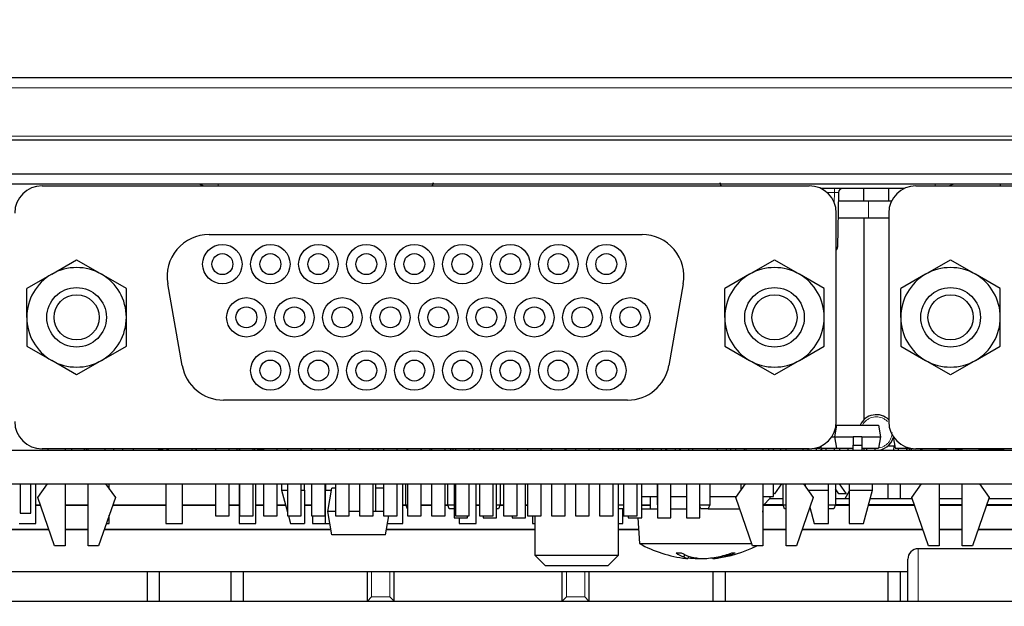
# Paper-space layout 'Blatt5' of a CAD drawing. Header units: millimetres. Extents: x 5 to 418, y 2 to 292.
# Tile 23 of 37: x 173 to 204, y 221 to 240. Entities that reach past the tile are written whole.
import ezdxf

# ---------------------------------------------------------------- set-up
doc = ezdxf.new("R2010")
doc.units = ezdxf.units.MM
doc.layers.add('SLD-0', color=7, linetype='Continuous')
doc.styles.add('SLDTEXTSTYLE0', font='TXT', dxfattribs={"width": 0.605})
doc.dimstyles.new('SLDDIMSTYLE6', dxfattribs={"dimtxt": 3.5, "dimasz": 3.302, "dimexe": 0, "dimexo": 0.0625, "dimgap": 0.875, "dimtad": 1, "dimlfac": 1.5, "dimrnd": 1e-09, "dimzin": 12, "dimdsep": 46, "dimtxsty": 'SLDTEXTSTYLE0', "dimsah": 1, "dimcen": 0.09, "dimadec": 0, "dimazin": 3, "dimtfac": 1, "dimtofl": 0, "dimtmove": 0, "dimatfit": 3, "dimfxl": 1, "dimfrac": 2, "dimtolj": 1, "dimtzin": 12, "dimarcsym": 0})

# ---------------------------------------------------------------- blocks, each defined once
blk = doc.blocks.new('_D_32')
at = {"layer": 'SLD-0', "color": 7}
for p, q in [((124.49, 136.246), (124.499, 270.445)), ((309.156, 136.233), (309.166, 270.432)), ((309.166, 269.432), (124.499, 269.445))]:
    blk.add_line(p, q, dxfattribs=at)
for points in [[(124.499, 269.445), (127.801, 268.937), (127.801, 269.953)], [(309.166, 269.432), (305.864, 269.941), (305.864, 268.925)]]:
    blk.add_solid(points, dxfattribs=at)
at = {"layer": 'SLD-0', "color": 7, "insert": (212.822, 273.951), "char_height": 3.5, "attachment_point": 1, "rotation": 359.996, "style": 'SLDTEXTSTYLE0'}
blk.add_mtext('277', dxfattribs=at)

psp = doc.layouts.new('Blatt5')

# ---------------------------------------------------------------- linework, layer by layer
at = {"color": 7, "linetype": 'Continuous', "lineweight": 25}
for p, q in [((155.7673, 237.6788), (277.8796, 237.6788)), ((277.2091, 235.6788), (156.4377, 235.6788)), ((154.493, 234.6122), (232.1411, 234.6122)), ((227.4901, 234.2788), (154.2992, 234.2788)), ((186.2618, 234.3241), (186.2244, 234.2265)), ((195.4197, 234.2265), (195.385, 234.3241)), ((204.2901, 234.2788), (204.2901, 234.2265)), ((173.817, 234.2265), (198.217, 234.2265)), ((201.2511, 234.1455), (198.5828, 234.1455)), ((199.1545, 234.0145), (199.1241, 232.2765)), ((199.9574, 233.7455), (199.9574, 234.1455)), ((200.751, 233.7455), (200.751, 234.1455)), ((201.617, 234.2265), (226.017, 234.2265)), ((199.1498, 233.7455), (200.1037, 233.7455)), ((200.1037, 233.7455), (200.8408, 233.7455)), ((199.0836, 226.7265), (199.0836, 233.3598)), ((200.7503, 233.3598), (200.7503, 226.7265)), ((199.1405, 233.2122), (200.1037, 233.2122)), ((199.9534, 233.2122), (199.9534, 226.7768)), ((200.1037, 233.2122), (200.751, 233.2122)), ((179.1303, 232.6765), (192.9036, 232.6765)), ((174.1253, 231.4144), (174.917, 231.8714)), ((174.917, 231.8714), (175.7086, 231.4144)), ((196.3253, 231.4144), (197.117, 231.8714)), ((197.117, 231.8714), (197.9086, 231.4144)), ((201.9253, 231.4144), (202.717, 231.8714)), ((202.717, 231.8714), (203.5086, 231.4144)), ((174.1253, 231.4144), (173.3336, 230.9573)), ((176.5003, 230.9573), (175.7086, 231.4144)), ((196.3253, 231.4144), (195.5336, 230.9573)), ((198.7003, 230.9573), (197.9086, 231.4144)), ((201.9253, 231.4144), (201.1336, 230.9573)), ((204.3003, 230.9573), (203.5086, 231.4144)), ((173.3336, 230.0431), (173.3336, 230.9573)), ((176.5003, 230.0431), (176.5003, 230.9573)), ((178.2757, 228.5116), (177.8172, 231.1116)), ((194.2167, 231.1116), (193.7583, 228.5116)), ((195.5336, 230.0431), (195.5336, 230.9573)), ((198.7003, 230.0431), (198.7003, 230.9573)), ((201.1336, 230.0431), (201.1336, 230.9573)), ((204.3003, 230.0431), (204.3003, 230.9573)), ((173.3336, 230.0431), (173.3336, 229.129)), ((176.5003, 229.129), (176.5003, 230.0431)), ((195.5336, 230.0431), (195.5336, 229.129)), ((198.7003, 229.129), (198.7003, 230.0431)), ((201.1336, 230.0431), (201.1336, 229.129)), ((204.3003, 229.129), (204.3003, 230.0431)), ((173.3336, 229.129), (174.1253, 228.6719)), ((175.7086, 228.6719), (176.5003, 229.129)), ((195.5336, 229.129), (196.3253, 228.6719)), ((197.9086, 228.6719), (198.7003, 229.129)), ((201.1336, 229.129), (201.9253, 228.6719)), ((203.5086, 228.6719), (204.3003, 229.129)), ((174.917, 228.2149), (174.1253, 228.6719)), ((175.7086, 228.6719), (174.917, 228.2149)), ((197.117, 228.2149), (196.3253, 228.6719)), ((197.9086, 228.6719), (197.117, 228.2149)), ((202.717, 228.2149), (201.9253, 228.6719)), ((203.5086, 228.6719), (202.717, 228.2149)), ((192.4452, 227.4098), (179.5887, 227.4098)), ((199.0881, 226.6122), (199.0234, 226.2455)), ((199.0761, 226.6122), (199.0881, 226.6122)), ((199.0881, 226.6122), (200.4254, 226.6122)), ((200.4254, 226.6122), (200.4901, 226.2455)), ((198.9379, 226.2455), (199.0234, 226.2455)), ((199.0234, 226.2455), (199.6234, 226.2455)), ((199.0234, 226.2455), (199.0881, 225.8788)), ((199.8901, 226.2455), (199.6234, 226.2455)), ((199.6234, 226.2455), (199.6234, 225.9788)), ((199.8901, 226.2455), (200.4901, 226.2455)), ((199.8901, 226.2455), (199.8901, 225.9788)), ((200.4901, 226.2455), (200.4254, 225.8788)), ((200.8913, 226.2526), (200.8901, 226.2455)), ((200.8901, 226.2455), (200.896, 226.2455)), ((200.8901, 226.2455), (200.9547, 225.8788)), ((198.217, 225.8598), (173.817, 225.8598)), ((174.017, 225.8122), (174.017, 225.8598)), ((174.5503, 225.8598), (174.5503, 225.8122)), ((174.7567, 225.8598), (174.7567, 225.8122)), ((175.1567, 225.8598), (175.1567, 225.8122)), ((175.2234, 225.8598), (175.2234, 225.8122)), ((175.2836, 225.8122), (175.2836, 225.8598)), ((175.817, 225.8598), (175.817, 225.8122)), ((176.0901, 225.8598), (176.0901, 225.8122)), ((176.3901, 225.8122), (176.3901, 225.8598)), ((176.7234, 225.8122), (176.7234, 225.8598)), ((178.5966, 225.8122), (178.5966, 225.8598)), ((178.7234, 225.8598), (178.7234, 225.8122)), ((178.7234, 225.8122), (178.7234, 225.8598)), ((179.337, 225.8598), (179.337, 225.8122)), ((179.7703, 225.8122), (179.7703, 225.8598)), ((180.0234, 225.8122), (180.0234, 225.8598)), ((180.0901, 225.8598), (180.0901, 225.8122)), ((180.1003, 225.8598), (180.1003, 225.8122)), ((180.5336, 225.8122), (180.5336, 225.8598)), ((180.5901, 225.8122), (180.5901, 225.8598)), ((180.8636, 225.8122), (180.5947, 225.8598)), ((180.8636, 225.8598), (180.8636, 225.8122)), ((181.297, 225.8122), (181.297, 225.8598)), ((181.627, 225.8598), (181.627, 225.8122)), ((182.0603, 225.8122), (182.0603, 225.8598)), ((182.3903, 225.8598), (182.3903, 225.8122)), ((182.8236, 225.8122), (182.8236, 225.8598)), ((183.1536, 225.8598), (183.1536, 225.8122)), ((183.587, 225.8122), (183.587, 225.8598)), ((183.917, 225.8598), (183.917, 225.8122)), ((184.3503, 225.8122), (184.3503, 225.8598)), ((184.5068, 225.8122), (184.5068, 225.8598)), ((184.6803, 225.8598), (184.6803, 225.8122)), ((185.1136, 225.8122), (185.1136, 225.8598)), ((185.4234, 225.8598), (185.4234, 225.8122)), ((185.4436, 225.8598), (185.4436, 225.8122)), ((185.877, 225.8122), (185.877, 225.8598)), ((185.8901, 225.8122), (185.8901, 225.8598)), ((186.1568, 225.8598), (186.1568, 225.8122)), ((186.207, 225.8598), (186.207, 225.8122)), ((186.6403, 225.8122), (186.6403, 225.8598)), ((186.8234, 225.8122), (186.8234, 225.8598)), ((186.8901, 225.8598), (186.8901, 225.8122)), ((186.9703, 225.8598), (186.9703, 225.8122)), ((187.4036, 225.8122), (187.4036, 225.8598)), ((187.5568, 225.8598), (187.5568, 225.8122)), ((187.7336, 225.8598), (187.7336, 225.8122)), ((188.167, 225.8122), (188.167, 225.8598)), ((188.497, 225.8598), (188.497, 225.8122)), ((188.9303, 225.8122), (188.9303, 225.8598)), ((189.2603, 225.8598), (189.2603, 225.8122)), ((189.6936, 225.8122), (189.6936, 225.8598)), ((190.0236, 225.8598), (190.0236, 225.8122)), ((190.457, 225.8122), (190.457, 225.8598)), ((190.4901, 225.8122), (190.4901, 225.8598)), ((190.787, 225.8598), (190.787, 225.8122)), ((191.2203, 225.8122), (191.2203, 225.8598)), ((191.5503, 225.8598), (191.5503, 225.8122)), ((191.9836, 225.8122), (191.9836, 225.8598)), ((192.1568, 225.8122), (192.1568, 225.8598)), ((192.3136, 225.8598), (192.3136, 225.8122)), ((192.747, 225.8122), (192.747, 225.8598)), ((192.8234, 225.8122), (192.8234, 225.8598)), ((192.8901, 225.8598), (192.8901, 225.8122)), ((193.2568, 225.8122), (193.2568, 225.8598)), ((193.5234, 225.8122), (193.5234, 225.8598)), ((193.6568, 225.8122), (193.6568, 225.8598)), ((193.6901, 225.8122), (193.6901, 225.8598)), ((193.9568, 225.8598), (193.9568, 225.8122)), ((194.0901, 225.8598), (194.0901, 225.8122)), ((194.1234, 225.8122), (194.1234, 225.8598)), ((194.3901, 225.8122), (194.3901, 225.8598)), ((194.5234, 225.8122), (194.5234, 225.8598)), ((195.2901, 225.8598), (195.2901, 225.8122)), ((195.5901, 225.8122), (195.5901, 225.8598)), ((195.7234, 225.8122), (195.7234, 225.8598)), ((195.8901, 225.8122), (195.8901, 225.8598)), ((196.1568, 225.8598), (196.1568, 225.8122)), ((196.217, 225.8122), (196.217, 225.8598)), ((196.7503, 225.8598), (196.7503, 225.8122)), ((196.7568, 225.8122), (196.7568, 225.8598)), ((196.9234, 225.8598), (196.9234, 225.8122)), ((197.0901, 225.8122), (197.0901, 225.8598)), ((197.3234, 225.8122), (197.3234, 225.8598)), ((197.4836, 225.8122), (197.4836, 225.8598)), ((198.017, 225.8598), (198.017, 225.8122)), ((198.0234, 225.8598), (198.0234, 225.8122)), ((198.1901, 225.8122), (198.1901, 225.8598)), ((198.3974, 225.8788), (198.5588, 225.8788)), ((198.4568, 225.8122), (198.4568, 225.8788)), ((198.5686, 225.9343), (198.5588, 225.8788)), ((198.5901, 225.9443), (198.5901, 225.8122)), ((198.5901, 225.8788), (199.0881, 225.8788)), ((198.6234, 225.8122), (198.6234, 225.8788)), ((198.7568, 225.8122), (198.7568, 225.8788)), ((199.0234, 225.8122), (199.0234, 225.8788)), ((199.0881, 225.8788), (199.6234, 225.8788)), ((199.1901, 225.8122), (199.1901, 225.8788)), ((199.4568, 225.8122), (199.4568, 225.8788)), ((199.6234, 225.8122), (199.6234, 225.9788)), ((199.6234, 225.9788), (199.8901, 225.9788)), ((199.8901, 225.9788), (199.8901, 225.8122)), ((199.8901, 225.8788), (200.4254, 225.8788)), ((199.9534, 225.8788), (199.9534, 225.8122)), ((200.0568, 225.8122), (200.0568, 225.8788)), ((200.3234, 225.8122), (200.3234, 225.8788)), ((200.943, 225.9455), (200.751, 225.9455)), ((200.9118, 225.8122), (200.9234, 225.9455)), ((200.9547, 225.8788), (201.4365, 225.8788)), ((201.0568, 225.8122), (201.0568, 225.8788)), ((201.3234, 225.8122), (201.3234, 225.8788)), ((201.3401, 225.8122), (201.3401, 225.8788)), ((201.3973, 225.8788), (201.3973, 225.824)), ((201.3973, 225.824), (201.4234, 225.824)), ((201.4234, 225.8788), (201.4234, 225.8122)), ((201.4901, 225.8122), (201.4901, 225.8692)), ((226.017, 225.8598), (201.617, 225.8598)), ((201.7568, 225.8598), (201.7568, 225.8122)), ((201.7568, 225.824), (201.817, 225.824)), ((201.817, 225.8122), (201.817, 225.8598)), ((202.3503, 225.8598), (202.3503, 225.8122)), ((202.3503, 225.824), (202.5901, 225.824)), ((202.5901, 225.8122), (202.5901, 225.8598)), ((202.8901, 225.8122), (202.8901, 225.8598)), ((202.8901, 225.824), (203.0836, 225.824)), ((203.0836, 225.8122), (203.0836, 225.8598)), ((203.617, 225.8598), (203.617, 225.8122)), ((203.617, 225.824), (204.3973, 225.824)), ((203.7234, 225.8122), (203.7234, 225.824)), ((203.9234, 225.8122), (203.9234, 225.824)), ((204.2568, 225.8122), (204.2568, 225.824)), ((204.3973, 225.8598), (204.3973, 225.824)), ((169.0568, 225.8122), (227.4901, 225.8122)), ((200.3234, 225.8131), (200.3568, 225.8122)), ((154.1568, 224.7455), (227.4901, 224.7455)), ((173.1234, 224.7455), (173.1234, 223.8122)), ((173.4568, 223.8122), (173.4568, 224.7455)), ((173.6234, 223.4788), (173.6234, 224.7455)), ((173.6836, 224.3098), (173.9948, 224.7455)), ((174.5503, 224.7455), (174.5503, 222.7765)), ((175.2836, 222.7765), (175.2836, 224.7455)), ((175.8391, 224.7455), (176.1503, 224.3098)), ((175.9568, 224.5808), (175.9568, 224.7455)), ((177.7568, 224.7455), (177.7568, 223.4788)), ((178.2901, 223.4788), (178.2901, 224.7455)), ((179.337, 224.7455), (179.337, 223.7265)), ((179.7703, 223.7265), (179.7703, 224.7455)), ((180.0901, 224.7455), (180.0901, 223.4788)), ((180.1003, 224.7455), (180.1003, 223.7265)), ((180.5336, 223.7265), (180.5336, 224.7455)), ((180.6234, 223.4788), (180.6234, 224.7455)), ((180.8636, 224.7455), (180.8636, 223.7265)), ((181.297, 223.7265), (181.297, 224.7455)), ((181.437, 224.7455), (181.437, 224.5455)), ((181.627, 224.7455), (181.627, 223.7265)), ((182.0603, 223.7265), (182.0603, 224.7455)), ((182.1704, 224.5455), (182.1704, 224.7455)), ((182.3903, 224.7455), (182.3903, 223.7265)), ((182.8236, 223.7265), (182.8236, 224.7455)), ((182.837, 224.7455), (182.837, 224.5455)), ((182.9068, 223.8655), (183.0384, 224.6122)), ((183.1536, 224.6122), (183.0384, 224.6122)), ((183.1536, 224.7455), (183.1536, 223.7265)), ((183.587, 223.7265), (183.587, 224.7455)), ((183.917, 224.7455), (183.917, 223.7265)), ((184.3503, 223.7265), (184.3503, 224.7455)), ((184.4401, 223.8781), (184.4401, 224.7455)), ((184.6803, 224.6122), (184.4401, 224.6122)), ((184.6803, 224.7455), (184.6803, 223.7265)), ((185.1136, 223.7265), (185.1136, 224.7455)), ((185.2901, 223.4788), (185.2901, 224.7455)), ((185.3901, 224.0788), (185.3901, 224.7455)), ((185.4436, 224.7455), (185.4436, 223.7265)), ((185.877, 223.7265), (185.877, 224.7455)), ((186.207, 224.7455), (186.207, 223.7265)), ((186.6403, 223.7265), (186.6403, 224.7455)), ((186.7234, 224.0788), (186.7234, 224.7455)), ((186.927, 224.7455), (186.927, 223.6655)), ((186.9703, 224.7455), (186.9703, 223.7265)), ((187.4036, 223.7265), (187.4036, 224.7455)), ((187.6234, 223.4788), (187.6234, 224.7455)), ((187.7336, 224.7455), (187.7336, 223.7265)), ((188.167, 223.7265), (188.167, 224.7455)), ((188.277, 223.6655), (188.277, 224.7455)), ((188.3901, 224.7455), (188.3901, 224.0788)), ((188.497, 224.7455), (188.497, 223.7265)), ((188.9303, 223.7265), (188.9303, 224.7455)), ((189.2004, 223.6655), (189.2004, 224.7455)), ((189.2603, 224.7455), (189.2603, 223.7265)), ((189.6936, 223.7265), (189.6936, 224.7455)), ((190.0236, 224.7455), (190.0236, 223.7265)), ((190.457, 223.7265), (190.457, 224.7455)), ((190.787, 224.7455), (190.787, 223.7265)), ((191.2203, 223.7265), (191.2203, 224.7455)), ((191.5503, 224.7455), (191.5503, 223.7265)), ((191.9836, 223.7265), (191.9836, 224.7455)), ((192.1568, 222.4788), (192.1568, 224.7455)), ((192.3136, 224.7455), (192.3136, 223.7265)), ((192.747, 223.7265), (192.747, 224.7455)), ((192.8937, 223.6655), (192.8937, 224.7455)), ((193.3901, 224.0788), (193.3901, 224.7455)), ((193.3904, 224.7455), (193.3904, 223.6655)), ((193.817, 223.6655), (193.817, 224.7455)), ((194.3137, 224.7455), (194.3137, 223.6655)), ((194.7404, 223.6655), (194.7404, 224.7455)), ((195.0568, 224.7455), (195.0568, 224.0788)), ((195.8836, 224.3098), (196.1948, 224.7455)), ((196.0568, 224.5522), (196.0568, 224.7455)), ((196.7503, 224.7455), (196.7503, 222.7765)), ((197.0901, 224.3455), (197.0901, 224.7455)), ((197.0901, 224.7305), (197.1004, 224.7455)), ((197.3363, 224.7455), (197.1196, 224.4304)), ((197.3901, 224.0788), (197.3901, 224.7455)), ((197.4836, 222.7765), (197.4836, 224.7455)), ((198.0391, 224.7455), (198.3503, 224.3098)), ((198.097, 224.7455), (198.097, 224.6644)), ((198.8304, 224.5455), (198.8304, 224.7455)), ((199.0568, 224.7455), (199.0568, 224.0788)), ((199.1622, 224.4304), (199.0568, 224.5834)), ((199.1781, 224.7455), (199.3952, 224.4304)), ((199.497, 224.7455), (199.497, 224.5455)), ((200.2304, 224.5455), (200.2304, 224.7455)), ((200.7234, 224.7455), (200.7234, 224.2778)), ((201.1234, 224.2778), (201.1234, 224.7455)), ((201.4836, 224.3098), (201.7948, 224.7455)), ((202.3503, 224.7455), (202.3503, 222.7765)), ((203.0836, 222.7765), (203.0836, 224.7455)), ((203.6391, 224.7455), (203.9503, 224.3098)), ((174.217, 222.7765), (173.6836, 224.3098)), ((176.1503, 224.3098), (175.617, 222.7765)), ((181.437, 224.5455), (181.627, 223.8425)), ((181.437, 224.5455), (181.627, 224.5455)), ((182.0603, 224.5455), (182.1704, 224.5455)), ((182.1704, 224.5455), (182.1704, 223.4855)), ((182.837, 224.5455), (183.0267, 224.5455)), ((182.837, 223.4855), (182.837, 224.5455)), ((192.8937, 224.3455), (193.3904, 224.3455)), ((193.1568, 224.3455), (193.1568, 223.9455)), ((193.817, 224.3455), (194.3137, 224.3455)), ((195.0568, 224.3455), (195.9091, 224.3455)), ((196.417, 222.7765), (195.8836, 224.3098)), ((196.7503, 224.3455), (197.0901, 224.3455)), ((196.7753, 224.0811), (196.972, 224.2778)), ((196.972, 224.3455), (196.972, 224.2778)), ((196.972, 224.2778), (197.3901, 224.2778)), ((197.1196, 224.4304), (197.0901, 224.4304)), ((198.3503, 224.3098), (197.817, 222.7765)), ((198.1819, 224.5455), (198.8304, 224.5455)), ((198.8304, 223.4855), (198.8304, 224.5455)), ((199.0568, 224.2778), (199.497, 224.2778)), ((199.3952, 224.4304), (199.1622, 224.4304)), ((199.3636, 224.2778), (199.5063, 224.5262)), ((199.497, 224.5455), (200.2304, 224.5455)), ((199.497, 224.5455), (199.497, 223.4855)), ((199.944, 223.4855), (200.2304, 224.5455)), ((200.158, 224.2778), (201.4948, 224.2778)), ((202.017, 222.7765), (201.4836, 224.3098)), ((202.3503, 224.2778), (203.0836, 224.2778)), ((203.9503, 224.3098), (203.417, 222.7765)), ((203.9391, 224.2778), (207.137, 224.2778)), ((173.6234, 224.0788), (173.764, 224.0788)), ((173.6234, 224.0625), (173.7696, 224.0625)), ((174.5503, 224.0788), (175.2836, 224.0788)), ((174.5503, 224.0625), (175.2836, 224.0625)), ((176.0643, 224.0625), (177.7568, 224.0625)), ((176.0699, 224.0788), (177.7568, 224.0788)), ((178.2901, 224.0788), (179.337, 224.0788)), ((178.2901, 224.0625), (179.337, 224.0625)), ((179.7703, 224.0788), (180.0901, 224.0788)), ((179.7703, 224.0625), (180.0901, 224.0625)), ((180.6234, 224.0788), (180.8636, 224.0788)), ((180.6234, 224.0625), (180.8636, 224.0625)), ((181.297, 224.0788), (181.5631, 224.0788)), ((181.297, 224.0625), (181.5675, 224.0625)), ((182.1704, 224.0788), (182.3903, 224.0788)), ((182.1704, 224.0625), (182.3903, 224.0625)), ((182.8236, 224.0788), (182.837, 224.0788)), ((182.837, 223.9455), (182.8236, 223.9455)), ((185.2901, 224.0788), (185.3901, 224.0788)), ((185.2901, 224.0625), (185.3962, 224.0625)), ((185.3901, 224.0788), (185.4436, 224.0788)), ((185.4401, 223.9455), (185.3901, 224.0788)), ((185.4436, 223.9455), (185.4401, 223.9455)), ((185.877, 224.0788), (186.207, 224.0788)), ((185.877, 224.0625), (186.207, 224.0625)), ((186.6403, 224.0788), (186.7234, 224.0788)), ((186.6403, 224.0625), (186.7295, 224.0625)), ((186.7234, 224.0788), (186.927, 224.0788)), ((186.7734, 223.9455), (186.7234, 224.0788)), ((186.927, 223.9455), (186.7734, 223.9455)), ((187.6234, 224.0788), (187.7336, 224.0788)), ((187.6234, 224.0625), (187.7336, 224.0625)), ((188.277, 224.0788), (188.3901, 224.0788)), ((188.3401, 223.9455), (188.277, 223.9455)), ((188.3901, 224.0788), (188.3401, 223.9455)), ((188.384, 224.0625), (188.497, 224.0625)), ((188.3901, 224.0788), (188.497, 224.0788)), ((189.2004, 224.0788), (189.2603, 224.0788)), ((189.2004, 224.0625), (189.2603, 224.0625)), ((192.1568, 224.0788), (192.3136, 224.0788)), ((192.3136, 223.9455), (192.1568, 223.9455)), ((192.2901, 223.4788), (192.2901, 223.9455)), ((192.8937, 224.0788), (193.1568, 224.0788)), ((192.8937, 224.0625), (193.1568, 224.0625)), ((192.8937, 223.9455), (193.3904, 223.9455)), ((193.3901, 224.0788), (193.3904, 224.0788)), ((193.3904, 224.0781), (193.3901, 224.0788)), ((193.817, 223.9455), (194.3137, 223.9455)), ((194.7404, 224.0788), (195.0568, 224.0788)), ((194.7734, 223.9455), (194.7404, 224.0337)), ((195.0068, 223.9455), (194.7734, 223.9455)), ((195.0568, 224.0788), (195.0068, 223.9455)), ((195.0068, 223.9455), (196.0103, 223.9455)), ((196.7753, 224.0811), (196.7503, 224.0807)), ((196.7503, 224.0625), (197.3962, 224.0625)), ((196.7503, 223.8387), (196.7568, 223.9455)), ((196.7503, 223.9455), (196.7568, 223.9455)), ((197.3901, 224.0811), (196.7753, 224.0811)), ((197.3901, 224.0788), (197.4836, 224.0788)), ((197.4401, 223.9455), (197.3901, 224.0788)), ((197.4836, 223.9455), (197.4401, 223.9455)), ((198.2436, 224.003), (198.3834, 223.4855)), ((198.8304, 224.0788), (199.0568, 224.0788)), ((199.0068, 223.9455), (198.8304, 223.9455)), ((199.0568, 224.0788), (199.0068, 223.9455)), ((199.0507, 224.0625), (199.497, 224.0625)), ((199.497, 224.0811), (199.0568, 224.0811)), ((200.0999, 224.0625), (201.5696, 224.0625)), ((201.5632, 224.0811), (200.1049, 224.0811)), ((203.0836, 224.0811), (202.3503, 224.0811)), ((202.3503, 224.0625), (203.0836, 224.0625)), ((203.8643, 224.0625), (207.137, 224.0625)), ((207.137, 224.0811), (203.8707, 224.0811)), ((173.1234, 223.8122), (173.4568, 223.8122)), ((175.9568, 223.4788), (175.9568, 223.7534)), ((179.337, 223.7265), (179.7703, 223.7265)), ((180.1003, 223.7265), (180.5336, 223.7265)), ((180.8636, 223.7265), (181.297, 223.7265)), ((181.627, 223.7265), (182.0603, 223.7265)), ((181.6583, 223.7265), (181.7234, 223.4855)), ((182.3903, 223.7265), (182.8236, 223.7265)), ((182.4234, 223.7265), (182.4234, 223.4788)), ((183.1536, 223.8655), (182.9068, 223.8655)), ((183.0384, 223.1188), (182.9068, 223.8655)), ((183.1536, 223.7265), (183.587, 223.7265)), ((183.917, 223.8655), (183.587, 223.8655)), ((183.917, 223.7265), (184.3503, 223.7265)), ((184.6803, 223.8655), (184.3503, 223.8655)), ((184.6803, 223.7265), (185.1136, 223.7265)), ((184.7418, 223.1188), (184.8489, 223.7265)), ((185.4436, 223.7265), (185.877, 223.7265)), ((186.207, 223.7265), (186.6403, 223.7265)), ((186.927, 223.6655), (187.3537, 223.6655)), ((186.9703, 223.7265), (187.4036, 223.7265)), ((187.0901, 223.6655), (187.0901, 223.4788)), ((187.3537, 223.6655), (187.3537, 223.7265)), ((187.7336, 223.7265), (188.167, 223.7265)), ((187.8504, 223.7265), (187.8504, 223.6655)), ((187.8504, 223.6655), (188.277, 223.6655)), ((188.497, 223.7265), (188.9303, 223.7265)), ((188.7737, 223.7265), (188.7737, 223.6655)), ((188.7737, 223.6655), (189.2004, 223.6655)), ((189.2603, 223.7265), (189.6936, 223.7265)), ((189.4234, 223.7265), (189.4234, 223.4788)), ((189.4901, 223.7265), (189.4901, 222.4788)), ((190.0236, 223.7265), (190.457, 223.7265)), ((190.787, 223.7265), (191.2203, 223.7265)), ((191.5503, 223.7265), (191.9836, 223.7265)), ((192.3136, 223.7265), (192.747, 223.7265)), ((192.467, 223.7265), (192.467, 223.6655)), ((192.467, 223.6655), (192.8937, 223.6655)), ((192.7737, 223.6655), (192.8234, 222.8455)), ((193.3904, 223.6655), (193.817, 223.6655)), ((194.3137, 223.6655), (194.7404, 223.6655)), ((173.0901, 223.4788), (173.6234, 223.4788)), ((175.8612, 223.4788), (175.9568, 223.4788)), ((177.7568, 223.4788), (178.2901, 223.4788)), ((180.0901, 223.4788), (180.6234, 223.4788)), ((181.7234, 223.4855), (182.1704, 223.4855)), ((182.4234, 223.4788), (182.9568, 223.4788)), ((182.837, 223.4855), (182.9738, 223.4855)), ((182.9568, 223.4788), (182.9568, 223.4855)), ((184.8053, 223.4788), (185.2901, 223.4788)), ((187.0901, 223.4788), (187.6234, 223.4788)), ((189.4234, 223.4788), (189.4901, 223.4788)), ((192.1568, 223.4788), (192.2901, 223.4788)), ((198.3834, 223.4855), (198.8304, 223.4855)), ((199.497, 223.4855), (199.944, 223.4855)), ((174.0366, 223.2951), (160.1568, 223.2951)), ((174.0422, 223.2788), (160.1568, 223.2788)), ((175.2836, 223.2951), (174.5503, 223.2951)), ((175.2836, 223.2788), (174.5503, 223.2788)), ((183.0102, 223.2788), (175.7917, 223.2788)), ((183.0073, 223.2951), (175.7973, 223.2951)), ((184.7418, 223.1188), (183.0384, 223.1188)), ((189.4901, 223.2788), (184.77, 223.2788)), ((189.4901, 223.2951), (184.7729, 223.2951)), ((192.7962, 223.2951), (192.1568, 223.2951)), ((192.7972, 223.2788), (192.1568, 223.2788)), ((197.4836, 223.2951), (196.7503, 223.2951)), ((197.4836, 223.2788), (196.7503, 223.2788)), ((201.8422, 223.2788), (197.9917, 223.2788)), ((201.8366, 223.2951), (197.9973, 223.2951)), ((203.0836, 223.2951), (202.3503, 223.2951)), ((203.0836, 223.2788), (202.3503, 223.2788)), ((221.4901, 223.2788), (203.5917, 223.2788)), ((221.4901, 223.2951), (203.5973, 223.2951)), ((174.5503, 222.7765), (174.217, 222.7765)), ((175.617, 222.7765), (175.2836, 222.7765)), ((192.8234, 222.8455), (193.6993, 222.8455)), ((193.6993, 222.8455), (196.393, 222.8455)), ((196.7503, 222.7765), (196.417, 222.7765)), ((197.817, 222.7765), (197.4836, 222.7765)), ((202.3503, 222.7765), (202.017, 222.7765)), ((203.417, 222.7765), (203.0836, 222.7765)), ((189.4901, 222.4788), (189.8234, 222.1455)), ((189.4901, 222.4788), (192.1568, 222.4788)), ((191.8234, 222.1455), (192.1568, 222.4788)), ((194.2524, 222.4981), (194.2334, 222.4207)), ((194.3847, 222.443), (194.3617, 222.366)), ((194.6749, 222.3816), (194.6739, 222.366)), ((195.1437, 222.3932), (195.1518, 222.366)), ((195.4574, 222.4538), (195.4633, 222.4207)), ((207.6901, 222.6788), (201.6901, 222.6788)), ((189.8234, 222.1455), (191.8234, 222.1455)), ((201.3568, 221.0122), (201.3568, 222.3455)), ((201.3568, 221.9455), (168.0234, 221.9455)), ((177.1568, 221.9455), (177.1568, 221.0122)), ((177.5568, 221.0122), (177.5568, 221.9455)), ((179.8234, 221.9455), (179.8234, 221.0122)), ((180.2234, 221.0122), (180.2234, 221.9455)), ((184.1568, 221.9455), (184.1568, 221.0122)), ((185.0234, 221.0122), (185.0234, 221.9455)), ((190.3568, 221.9455), (190.3568, 221.0122)), ((191.2234, 221.0122), (191.2234, 221.9455)), ((195.1568, 221.9455), (195.1568, 221.0122)), ((195.5568, 221.0122), (195.5568, 221.9455)), ((200.7234, 221.9455), (200.7234, 221.0122)), ((201.1234, 221.0122), (201.1234, 221.9455)), ((184.1661, 221.0122), (184.2994, 221.1455)), ((185.0141, 221.0122), (184.8808, 221.1455)), ((190.3661, 221.0122), (190.4994, 221.1455)), ((191.2141, 221.0122), (191.0808, 221.1455)), ((144.6175, 221.0122), (289.0294, 221.0122))]:
    psp.add_line(p, q, dxfattribs=at)
at = {"color": 7, "linetype": 'Continuous', "lineweight": 18}
for p, q in [((279.4901, 237.3455), (154.1568, 237.3455)), ((156.4136, 235.8122), (277.2333, 235.8122)), ((179.4221, 234.2265), (179.4221, 234.2788)), ((202.2248, 234.2788), (202.2248, 234.2265)), ((199.0212, 234.0145), (198.7849, 234.0145)), ((199.0156, 233.6964), (199.0212, 234.0145)), ((199.0212, 234.1455), (199.0212, 234.0145)), ((200.1037, 233.7455), (200.1037, 233.2122)), ((177.5234, 225.8122), (177.5234, 225.8598)), ((177.6568, 225.8598), (177.6568, 225.8122)), ((177.7901, 225.8598), (177.7901, 225.8122)), ((201.6901, 222.6788), (201.6901, 221.0122)), ((184.1661, 221.0122), (184.1661, 221.9455)), ((184.2994, 221.9455), (184.2994, 221.1455)), ((184.8808, 221.1455), (184.8808, 221.9455)), ((185.0141, 221.9455), (185.0141, 221.0122)), ((190.3661, 221.0122), (190.3661, 221.9455)), ((190.4994, 221.9455), (190.4994, 221.1455)), ((191.0808, 221.1455), (191.0808, 221.9455)), ((191.2141, 221.9455), (191.2141, 221.0122)), ((184.2994, 221.1455), (184.8808, 221.1455)), ((190.4994, 221.1455), (191.0808, 221.1455))]:
    psp.add_line(p, q, dxfattribs=at)
at = {"color": 7, "linetype": 'Continuous', "lineweight": 25, "flags": 128}
for points in [[(178.8409, 234.2788), (178.928, 234.2404), (178.9644, 234.2265)], [(202.806, 234.2788), (202.7189, 234.2404), (202.6825, 234.2265)], [(194.6739, 222.366), (194.7224, 222.3694), (194.7568, 222.3724)]]:
    psp.add_lwpolyline(points, dxfattribs=at)
at = {"color": 7, "linetype": 'Continuous', "lineweight": 25}
for centre, radius in [((179.5536, 231.7365), 0.6267), ((181.0803, 231.7365), 0.6267), ((182.607, 231.7365), 0.6267), ((184.1336, 231.7365), 0.6267), ((185.6603, 231.7365), 0.6267), ((187.187, 231.7365), 0.6267), ((188.7136, 231.7365), 0.6267), ((190.2403, 231.7365), 0.6267), ((191.767, 231.7365), 0.6267), ((179.5536, 231.7365), 0.3333), ((181.0803, 231.7365), 0.3333), ((182.607, 231.7365), 0.3333), ((184.1336, 231.7365), 0.3333), ((185.6603, 231.7365), 0.3333), ((187.187, 231.7365), 0.3333), ((188.7136, 231.7365), 0.3333), ((190.2403, 231.7365), 0.3333), ((191.767, 231.7365), 0.3333), ((174.917, 230.0431), 0.9483), ((197.117, 230.0431), 0.9483), ((202.717, 230.0431), 0.9483), ((174.917, 230.0431), 0.7188), ((180.317, 230.0431), 0.6267), ((181.8436, 230.0431), 0.6267), ((183.3703, 230.0431), 0.6267), ((184.897, 230.0431), 0.6267), ((186.4236, 230.0431), 0.6267), ((187.9503, 230.0431), 0.6267), ((189.477, 230.0431), 0.6267), ((191.0036, 230.0431), 0.6267), ((192.5303, 230.0431), 0.6267), ((197.117, 230.0431), 0.7188), ((202.717, 230.0431), 0.7188), ((180.317, 230.0431), 0.3333), ((181.8436, 230.0431), 0.3333), ((183.3703, 230.0431), 0.3333), ((184.897, 230.0431), 0.3333), ((186.4236, 230.0431), 0.3333), ((187.9503, 230.0431), 0.3333), ((189.477, 230.0431), 0.3333), ((191.0036, 230.0431), 0.3333), ((192.5303, 230.0431), 0.3333), ((181.0803, 228.3498), 0.6267), ((182.607, 228.3498), 0.6267), ((184.1336, 228.3498), 0.6267), ((185.6603, 228.3498), 0.6267), ((187.187, 228.3498), 0.6267), ((188.7136, 228.3498), 0.6267), ((190.2403, 228.3498), 0.6267), ((191.767, 228.3498), 0.6267), ((181.0803, 228.3498), 0.3333), ((182.607, 228.3498), 0.3333), ((184.1336, 228.3498), 0.3333), ((185.6603, 228.3498), 0.3333), ((187.187, 228.3498), 0.3333), ((188.7136, 228.3498), 0.3333), ((190.2403, 228.3498), 0.3333), ((191.767, 228.3498), 0.3333)]:
    psp.add_circle(centre, radius, dxfattribs=at)
for centre, radius, start, end in [((173.817, 233.3598), 0.8667, 90, 180), ((198.217, 233.3598), 0.8667, 0, 90), ((199.2878, 234.0122), 0.1333, 90, 179), ((201.617, 233.3598), 0.8667, 90, 180), ((179.1303, 231.3431), 1.3333, 90, 190), ((192.9036, 231.3431), 1.3333, 350, 90), ((198.9908, 232.2788), 0.1333, 314.10515, 359), ((174.917, 230.0431), 1.5833, 60, 120), ((197.117, 230.0431), 1.5833, 60, 120), ((202.717, 230.0431), 1.5833, 60, 120), ((174.917, 230.0431), 1.5833, 120, 180), ((174.917, 230.0431), 1.5833, 0, 60), ((197.117, 230.0431), 1.5833, 120, 180), ((197.117, 230.0431), 1.5833, 0, 60), ((202.717, 230.0431), 1.5833, 120, 180), ((202.717, 230.0431), 1.5833, 0, 60), ((174.917, 230.0431), 1.5833, 180, 240), ((174.917, 230.0431), 1.5833, 300, 0), ((197.117, 230.0431), 1.5833, 180, 240), ((197.117, 230.0431), 1.5833, 300, 0), ((202.717, 230.0431), 1.5833, 180, 240), ((202.717, 230.0431), 1.5833, 300, 0), ((174.917, 230.0431), 1.5833, 240, 300), ((197.117, 230.0431), 1.5833, 240, 300), ((202.717, 230.0431), 1.5833, 240, 300), ((179.5887, 228.7431), 1.3333, 190, 270), ((192.4452, 228.7431), 1.3333, 270, 350), ((200.3568, 226.3788), 0.5667, 45.91175, 155.68426), ((173.817, 226.7265), 0.8667, 180, 270), ((198.217, 226.7265), 0.8667, 270, 0), ((201.617, 226.7265), 0.8667, 180, 270), ((200.3568, 226.3788), 0.5667, 270, 342.37637), ((177.5234, 225.8788), 0.0667, 270, 343.43939), ((177.6568, 225.8788), 0.0667, 196.56061, 270), ((177.7901, 225.8788), 0.0667, 270, 343.43939), ((194.7568, 226.3333), 3.9878, 240.99967, 263.33414), ((194.7568, 226.3333), 3.9878, 276.66586, 296.88446), ((194.0674, 225.4384), 2.8884, 268.44347, 271.55653), ((194.6377, 223.473), 1.1273, 234.86822, 248.98596), ((195.0444, 224.2217), 1.8969, 241.72699, 251.70222), ((194.4156, 222.6702), 0.309, 233.85905, 259.94532), ((194.8617, 226.1784), 3.817, 262.59532, 267.17976), ((195.0006, 224.9386), 2.5777, 257.64069, 266.41977), ((194.6503, 226.1968), 3.8355, 272.82958, 280.0955), ((195.0373, 223.9322), 1.5704, 274.18252, 285.74085), ((194.6035, 225.6377), 3.2964, 282.5996, 290.55045), ((194.8692, 224.9209), 2.5698, 283.36658, 292.75426), ((195.8119, 223.7832), 1.2332, 267.61779, 272.38221), ((201.6901, 222.3455), 0.3333, 90, 180)]:
    psp.add_arc(centre, radius, start, end, dxfattribs=at)
at = {"color": 7, "linetype": 'Continuous', "lineweight": 18}
psp.add_arc((199.0937, 232.7027), 0.4273, 268.64366, 274.07943, dxfattribs=at)
psp.add_ellipse((199.0211, 234.0122), major_axis=(0.1334, 0.0023), ratio=0.0174285, start_param=6.2825767, end_param=7.8530684, dxfattribs=at)
at = {"color": 7, "linetype": 'Continuous', "lineweight": 25}
for centre, start_param, end_param in [((184.1661, 221.1455), 3.1415927, 3.1590459), ((185.0141, 221.1455), 3.1241394, 3.1415927), ((190.3661, 221.1455), 3.1415927, 3.1590459), ((191.2141, 221.1455), 3.1241394, 3.1415927)]:
    psp.add_ellipse(centre, major_axis=(0, 0.1333), ratio=0.0174551, start_param=start_param, end_param=end_param, dxfattribs=at)
at = {"color": 7, "linetype": 'Continuous', "lineweight": 18}
for points, knots in [([(200.3568, 226.8788), (200.2939, 226.8721), (200.197, 226.8617), (200.0801, 226.7996), (200.0015, 226.7346), (199.9457, 226.6708), (199.9242, 226.6262), (199.9174, 226.6122)], [0, 0, 0, 0, 0.3472123, 0.535796, 0.7250415, 0.9136255, 1, 1, 1, 1]), ([(200.3568, 226.8788), (200.2939, 226.8721), (200.197, 226.8617), (200.0801, 226.7996), (200.0015, 226.7346), (199.9457, 226.6708), (199.9242, 226.6262), (199.9174, 226.6122)], [0, 0, 0, 0, 0.3472123, 0.535796, 0.7250415, 0.9136255, 1, 1, 1, 1]), ([(200.7167, 226.7246), (200.7146, 226.7272), (200.6912, 226.7563), (200.6323, 226.7986), (200.5173, 226.8622), (200.4198, 226.8723), (200.3568, 226.8788)], [0, 0, 0, 0, 0.0250683, 0.2786487, 0.5331191, 1, 1, 1, 1]), ([(200.7167, 226.7246), (200.7146, 226.7272), (200.6912, 226.7563), (200.6323, 226.7986), (200.5173, 226.8622), (200.4198, 226.8723), (200.3568, 226.8788)], [0, 0, 0, 0, 0.0250683, 0.2786487, 0.5331191, 1, 1, 1, 1]), ([(200.3568, 225.8788), (200.4196, 225.8855), (200.5167, 225.8959), (200.6332, 225.9581), (200.7127, 226.0227), (200.7774, 226.1023), (200.8397, 226.2188), (200.85, 226.3159), (200.8568, 226.3788)], [0, 0, 0, 0, 0.239443, 0.3694932, 0.4999998, 0.6300502, 0.760557, 1, 1, 1, 1]), ([(200.3568, 225.8788), (200.4196, 225.8855), (200.5167, 225.8959), (200.6332, 225.9581), (200.7127, 226.0227), (200.7774, 226.1023), (200.8397, 226.2188), (200.85, 226.3159), (200.8568, 226.3788)], [0, 0, 0, 0, 0.239443, 0.3694932, 0.4999998, 0.6300502, 0.760557, 1, 1, 1, 1])]:
    psp.add_open_spline(points, degree=3, knots=knots, dxfattribs=at)

# ---------------------------------------------------------------- dimensions: what is measured, and where the dimension line sits
at = {"layer": 'SLD-0', "color": 7}
dim = psp.add_linear_dim(base=(124.4993, 269.4453), p1=(309.1564, 136.2334), p2=(124.4899, 136.2464), angle=359.99597, dimstyle='SLDDIMSTYLE6', dxfattribs=at)
dim.commit()
dim.dimension.update_dxf_attribs({"geometry": '_D_32', "text_midpoint": (216.8325, 269.4388), "dimtype": 160})

doc.saveas('drawing.dxf')
